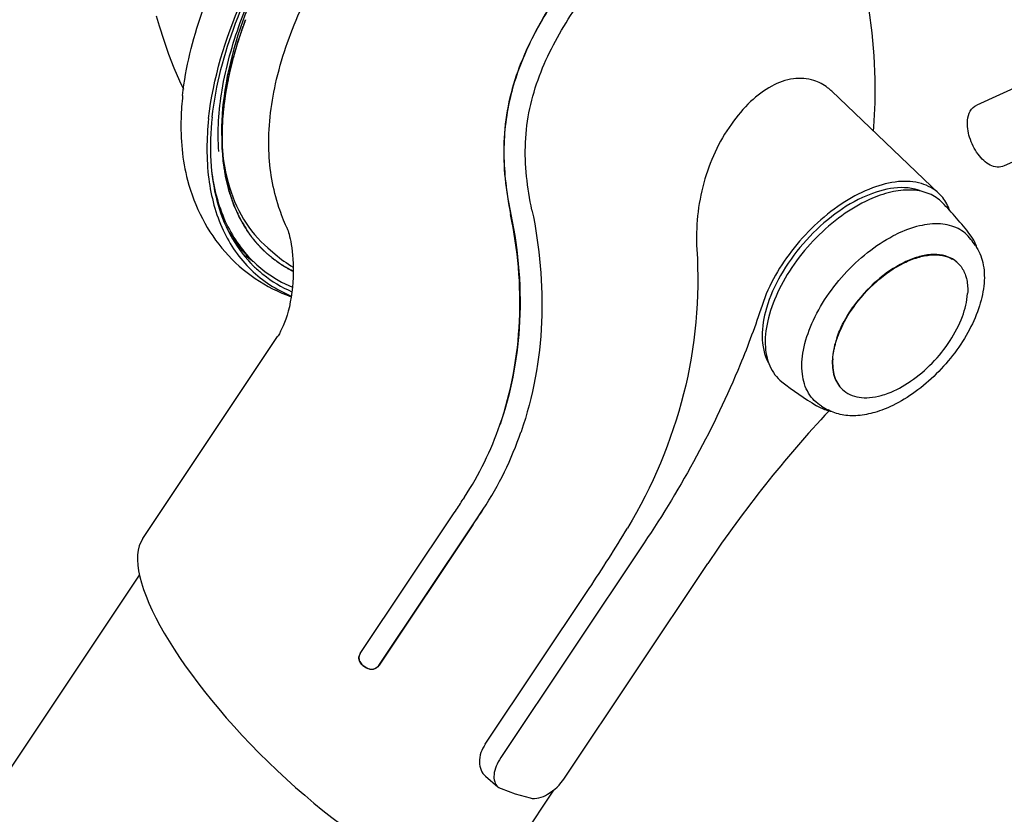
# Model space of a CAD drawing. Extents: x 0 to 420, y 0 to 297.
# Tile 11 of 21: x 346 to 358, y 246 to 256. Entities that reach past the tile are written whole.
import ezdxf

# ---------------------------------------------------------------- set-up
doc = ezdxf.new("R2010")
doc.units = 0
doc.header["$LTSCALE"] = 23.1
for name, color, linetype in [('100001_DXF_CONTINUOUS_LINE', 7, 'CONTINUOUS'), ('100002_DXF_CONTINUOUS_LINE', 7, 'CONTINUOUS'), ('100010_DXF_CONTINUOUS_LINE', 7, 'CONTINUOUS'), ('100281_DXF_CONTINUOUS_LINE', 7, 'CONTINUOUS'), ('100827_DXF_CONTINUOUS_LINE', 7, 'CONTINUOUS'), ('102117_DXF_CONTINUOUS_LINE', 7, 'CONTINUOUS'), ('105-5481_DXF_CONTINUOUS_LI', 7, 'CONTINUOUS')]:
    doc.layers.add(name, color=color, linetype=linetype)

msp = doc.modelspace()

# ---------------------------------------------------------------- linework, layer by layer
at = {"layer": '100001_DXF_CONTINUOUS_LINE', "color": 7, "linetype": 'CONTINUOUS'}
msp.add_lwpolyline([(347.279, 256.011), (347.314, 255.889), (347.37, 255.71), (347.431, 255.538), (347.496, 255.372), (347.566, 255.212), (347.614, 255.109)], dxfattribs=at)
at = {"layer": '100002_DXF_CONTINUOUS_LINE', "color": 7, "linetype": 'CONTINUOUS'}
for p, q in [((355.606, 255.081), (356.927, 253.821)), ((348.654, 253.15), (348.744, 253.074)), ((347.111, 249.566), (348.774, 252.057)), ((351.776, 250.882), (351.775, 250.879)), ((351.064, 250.052), (351.078, 250.074)), ((351.078, 250.074), (351.079, 250.076)), ((349.794, 248.149), (350.952, 249.884)), ((350.952, 249.884), (350.966, 249.905)), ((350.024, 248), (351.182, 249.735)), ((351.183, 249.737), (350.025, 248.003)), ((353.293, 249.512), (351.525, 246.865)), ((352.311, 246.611), (354.078, 249.259)), ((351.335, 247.032), (352.616, 248.951)), ((349.827, 248.003), (349.873, 247.973)), ((351.336, 246.635), (351.491, 246.505)), ((352.175, 246.463), (351.487, 245.432)), ((351.53, 246.482), (351.704, 246.418)), ((351.704, 246.418), (351.887, 246.367))]:
    msp.add_line(p, q, dxfattribs=at)
for points in [[(356.12, 254.59), (356.125, 254.641), (356.14, 254.937), (356.142, 255.23), (356.13, 255.517), (356.105, 255.801), (356.068, 256.082), (356.019, 256.357), (356.005, 256.428)], [(348.887, 253.402), (348.89, 253.397), (348.893, 253.388), (348.898, 253.376), (348.903, 253.361), (348.909, 253.341), (348.916, 253.319), (348.923, 253.292), (348.93, 253.262), (348.936, 253.228), (348.943, 253.191), (348.949, 253.15), (348.955, 253.107), (348.959, 253.06), (348.963, 253.011), (348.966, 252.959), (348.967, 252.904), (348.967, 252.846), (348.966, 252.786), (348.962, 252.725), (348.957, 252.664), (348.95, 252.602), (348.941, 252.542), (348.931, 252.483), (348.919, 252.425), (348.905, 252.371), (348.891, 252.32), (348.876, 252.273), (348.86, 252.23), (348.844, 252.19), (348.828, 252.154), (348.812, 252.122), (348.796, 252.092), (348.78, 252.066), (348.774, 252.057)]]:
    msp.add_lwpolyline(points, dxfattribs=at)
for centre, radius, start, end in [((356.511, 253.355), 0.533, 66.9859, 72.1658), ((349.836, 254.348), 1.679, 229.3972, 238.811), ((366.333, 241.066), 14.741, 136.8827, 146.2338), ((347.678, 252.293), 4.334, 326.9042, 340.9526), ((331.408, 262.933), 23.5, 326.3306, 326.7621), ((331.557, 262.838), 23.597, 326.2699, 326.8278), ((331.662, 262.771), 23.473, 326.2697, 326.8306), ((337.659, 258.946), 17.989, 326.246, 329.0496), ((349.882, 248.09), 0.106, 152.4306, 163.7412), ((349.881, 248.091), 0.105, 146.282, 152.4344), ((357.828, 260.273), 14.652, 236.896, 237.1105)]:
    msp.add_arc(centre, radius, start, end, dxfattribs=at)
msp.add_ellipse((349.299, 247.499), major_axis=(-2.153, 2.11), ratio=0.311668, start_param=0.058789, end_param=3.200381, dxfattribs=at)
for points, knots in [([(354.057, 260.157), (353.717, 260.267), (353.122, 260.271), (352.351, 260.066), (351.476, 259.685), (350.416, 258.948), (349.329, 257.801), (348.516, 256.5), (348.129, 255.361), (348.065, 254.514), (348.138, 253.968), (348.329, 253.5), (348.537, 253.251), (348.654, 253.15)], [0, 0, 0, 0, 0.101104, 0.160687, 0.226053, 0.37015, 0.52282, 0.670688, 0.801701, 0.858722, 0.909897, 0.956285, 1, 1, 1, 1]), ([(354.988, 257.903), (354.813, 257.959), (354.406, 257.989), (353.794, 257.789), (353.191, 257.388), (352.622, 256.821), (352.109, 256.133), (351.766, 255.474), (351.603, 254.898), (351.535, 254.304), (351.586, 253.854), (351.647, 253.562)], [0, 0, 0, 0, 0.088455, 0.188438, 0.303536, 0.432646, 0.571563, 0.7142, 0.78571, 0.857197, 1, 1, 1, 1]), ([(354.976, 257.896), (354.838, 257.94), (354.53, 257.979), (354.063, 257.884), (353.619, 257.673), (353.122, 257.32), (352.64, 256.836), (352.187, 256.234), (351.835, 255.621), (351.601, 254.957), (351.539, 254.256), (351.602, 253.792), (351.65, 253.563)], [0, 0, 0, 0, 0.069644, 0.145867, 0.225947, 0.304059, 0.437887, 0.552178, 0.665384, 0.776107, 0.887649, 1, 1, 1, 1]), ([(351.91, 253.617), (351.851, 253.89), (351.801, 254.313), (351.872, 254.871), (352.034, 255.408), (352.364, 256.02), (352.847, 256.659), (353.379, 257.185), (353.941, 257.558), (354.512, 257.744), (354.891, 257.718), (355.056, 257.666)], [0, 0, 0, 0, 0.143369, 0.215182, 0.287028, 0.429984, 0.568526, 0.697006, 0.811553, 0.91131, 1, 1, 1, 1]), ([(348.791, 253.65), (348.716, 253.876), (348.629, 254.39), (348.727, 255.219), (349.035, 256.103), (349.352, 256.681), (349.539, 256.969)], [0, 0, 0, 0, 0.20372, 0.438563, 0.706577, 1, 1, 1, 1]), ([(355.385, 255.215), (355.304, 255.241), (355.119, 255.253), (354.846, 255.151), (354.587, 254.953), (354.265, 254.572), (353.983, 253.956), (353.926, 253.406), (353.943, 253.132)], [0, 0, 0, 0, 0.088815, 0.187634, 0.30137, 0.429131, 0.710235, 1, 1, 1, 1]), ([(355.606, 255.081), (355.59, 255.097), (355.524, 255.153), (355.446, 255.196), (355.385, 255.215)], [0, 0, 0, 0, 0.258693, 1, 1, 1, 1]), ([(356.675, 253.862), (356.454, 253.934), (356.038, 253.83), (355.586, 253.54), (355.242, 253.212), (354.968, 252.828), (354.75, 252.349), (354.716, 251.929), (354.826, 251.733)], [0, 0, 0, 0, 0.215939, 0.355425, 0.505218, 0.654076, 0.790977, 1, 1, 1, 1]), ([(356.927, 253.821), (356.867, 253.878), (356.705, 253.966), (356.411, 253.981), (356.087, 253.896), (355.624, 253.655), (355.117, 253.185), (354.83, 252.698), (354.746, 252.44)], [0, 0, 0, 0, 0.085518, 0.182522, 0.297007, 0.428403, 0.719598, 1, 1, 1, 1]), ([(357.059, 253.614), (357.052, 253.634), (357.02, 253.71), (356.971, 253.779), (356.927, 253.821)], [0, 0, 0, 0, 0.259809, 1, 1, 1, 1]), ([(351.515, 250.968), (351.657, 251.379), (351.816, 252.252), (351.737, 253.133), (351.647, 253.562)], [0, 0, 0, 0, 0.497786, 1, 1, 1, 1]), ([(351.65, 253.563), (351.746, 253.103), (351.816, 252.221), (351.648, 251.352), (351.516, 250.971)], [0, 0, 0, 0, 0.537883, 1, 1, 1, 1]), ([(351.91, 253.617), (352.006, 253.164), (352.092, 252.236), (351.925, 251.315), (351.776, 250.882)], [0, 0, 0, 0, 0.502288, 1, 1, 1, 1]), ([(353.943, 253.132), (353.98, 252.536), (353.87, 251.325), (353.394, 250.207), (353.087, 249.694)], [0, 0, 0, 0, 0.499306, 1, 1, 1, 1]), ([(354.746, 252.44), (354.666, 252.193), (354.285, 251.17), (353.755, 250.204), (353.293, 249.512)], [0, 0, 0, 0, 0.237579, 1, 1, 1, 1]), ([(349.826, 247.999), (349.807, 248.012), (349.776, 248.05), (349.774, 248.098), (349.78, 248.12)], [0, 0, 0, 0, 0.502709, 1, 1, 1, 1]), ([(349.778, 248.11), (349.775, 248.09), (349.781, 248.047), (349.81, 248.014), (349.827, 248.003)], [0, 0, 0, 0, 0.496914, 1, 1, 1, 1]), ([(350.024, 248), (350.008, 247.977), (349.957, 247.942), (349.895, 247.954), (349.872, 247.969)], [0, 0, 0, 0, 0.49727, 1, 1, 1, 1]), ([(349.873, 247.973), (349.896, 247.957), (349.957, 247.945), (350.009, 247.98), (350.025, 248.003)], [0, 0, 0, 0, 0.503285, 1, 1, 1, 1]), ([(351.335, 247.032), (351.291, 246.967), (351.236, 246.827), (351.289, 246.675), (351.336, 246.635)], [0, 0, 0, 0, 0.558623, 1, 1, 1, 1]), ([(351.525, 246.865), (351.503, 246.831), (351.466, 246.764), (351.438, 246.661), (351.442, 246.57), (351.472, 246.521), (351.491, 246.505)], [0, 0, 0, 0, 0.310908, 0.583498, 0.809053, 1, 1, 1, 1]), ([(351.887, 246.367), (351.958, 246.348), (352.138, 246.41), (352.257, 246.532), (352.311, 246.611)], [0, 0, 0, 0, 0.432951, 1, 1, 1, 1])]:
    msp.add_open_spline(points, degree=3, knots=knots, dxfattribs=at)
for points in [[(348.887, 253.402), (348.85, 253.483), (348.818, 253.566), (348.791, 253.65)], [(351.079, 250.076), (351.26, 250.353), (351.407, 250.655), (351.515, 250.968)], [(351.491, 246.505), (351.503, 246.495), (351.516, 246.488), (351.53, 246.482)]]:
    msp.add_open_spline(points, degree=3, dxfattribs=at)
at = {"layer": '100010_DXF_CONTINUOUS_LINE', "color": 7, "linetype": 'CONTINUOUS'}
for centre, radius, start, end in [((349.298, 254.284), 1.537, 231.2853, 236.2706), ((349.552, 254.023), 1.534, 223.6639, 224.5162), ((349.55, 254.02), 1.531, 224.5161, 226.2507)]:
    msp.add_arc(centre, radius, start, end, dxfattribs=at)
for points, knots in [([(347.604, 255.031), (347.642, 255.376), (347.821, 256.098), (348.309, 257.146), (349.001, 258.166), (349.851, 259.09), (350.803, 259.857), (351.796, 260.415), (352.764, 260.729), (353.405, 260.76), (353.693, 260.717)], [0, 0, 0, 0, 0.115824, 0.245475, 0.384092, 0.525418, 0.662813, 0.790199, 0.903103, 1, 1, 1, 1]), ([(347.968, 254.763), (348.011, 255.158), (348.234, 255.985), (348.842, 257.168), (349.696, 258.288), (350.723, 259.248), (351.835, 259.965), (352.795, 260.327), (353.519, 260.422), (354, 260.398), (354.432, 260.282), (354.683, 260.14), (354.793, 260.056)], [0, 0, 0, 0, 0.122003, 0.259817, 0.406254, 0.552418, 0.689461, 0.810361, 0.863771, 0.912559, 0.957508, 1, 1, 1, 1]), ([(347.924, 254.744), (347.979, 255.241), (348.3, 256.284), (349.163, 257.721), (350.344, 258.999), (351.299, 259.675), (351.798, 259.935)], [0, 0, 0, 0, 0.224439, 0.480757, 0.74745, 1, 1, 1, 1]), ([(347.604, 255.031), (347.594, 254.938), (347.568, 254.588), (347.599, 254.233), (347.664, 253.985)], [0, 0, 0, 0, 0.268261, 1, 1, 1, 1]), ([(347.924, 254.744), (347.897, 254.498), (347.891, 254.026), (348.061, 253.372), (348.418, 252.853), (348.761, 252.632), (348.943, 252.556)], [0, 0, 0, 0, 0.287214, 0.540313, 0.771281, 1, 1, 1, 1]), ([(347.968, 254.763), (347.948, 254.583), (347.935, 254.236), (348.006, 253.742), (348.17, 253.309), (348.344, 253.067), (348.442, 252.963)], [0, 0, 0, 0, 0.282819, 0.540438, 0.776984, 1, 1, 1, 1]), ([(347.664, 253.985), (347.708, 253.821), (347.827, 253.505), (348.111, 253.087), (348.487, 252.755), (348.786, 252.604), (348.942, 252.547)], [0, 0, 0, 0, 0.25441, 0.503406, 0.750764, 1, 1, 1, 1]), ([(348.491, 252.914), (348.524, 252.883), (348.663, 252.761), (348.824, 252.666), (348.951, 252.61)], [0, 0, 0, 0, 0.247889, 1, 1, 1, 1])]:
    msp.add_open_spline(points, degree=3, knots=knots, dxfattribs=at)
at = {"layer": '100281_DXF_CONTINUOUS_LINE', "color": 7, "linetype": 'CONTINUOUS'}
msp.add_line((326.251, 217.927), (347.073, 249.114), dxfattribs=at)
at = {"layer": '100827_DXF_CONTINUOUS_LINE', "color": 4, "linetype": 'CONTINUOUS'}
for p, q in [((348.393, 253.372), (348.389, 253.378)), ((348.456, 253.283), (348.451, 253.29)), ((348.462, 253.275), (348.456, 253.283))]:
    msp.add_line(p, q, dxfattribs=at)
at = {"layer": '100827_DXF_CONTINUOUS_LINE', "color": 7, "linetype": 'CONTINUOUS'}
for centre, radius, start, end in [((349.53, 254.072), 1.517, 225.5935, 226.4379), ((349.529, 254.071), 1.516, 226.438, 228.156)]:
    msp.add_arc(centre, radius, start, end, dxfattribs=at)
for points, knots in [([(348.049, 254.339), (348.031, 254.59), (348.069, 255.136), (348.394, 256.293), (349.222, 257.733), (350.603, 259.163), (351.75, 259.861), (352.339, 260.076)], [0, 0, 0, 0, 0.100294, 0.215043, 0.476109, 0.750748, 1, 1, 1, 1]), ([(347.96, 254.108), (347.986, 253.892), (348.087, 253.481), (348.327, 253.127), (348.468, 252.988)], [0, 0, 0, 0, 0.523568, 1, 1, 1, 1]), ([(348.518, 252.942), (348.55, 252.913), (348.684, 252.803), (348.837, 252.717), (348.957, 252.666)], [0, 0, 0, 0, 0.247456, 1, 1, 1, 1])]:
    msp.add_open_spline(points, degree=3, knots=knots, dxfattribs=at)
at = {"layer": '100827_DXF_CONTINUOUS_LINE', "color": 4, "linetype": 'CONTINUOUS'}
for points, knots in [([(348.09, 254.408), (348.09, 254.423), (348.091, 254.453), (348.091, 254.49), (348.091, 254.52), (348.091, 254.542), (348.091, 254.565), (348.091, 254.587), (348.091, 254.606), (348.091, 254.621), (348.091, 254.63), (348.091, 254.638), (348.091, 254.642), (348.091, 254.646), (348.091, 254.647), (348.091, 254.649), (348.091, 254.652), (348.092, 254.656), (348.092, 254.661), (348.093, 254.668), (348.093, 254.678), (348.094, 254.69), (348.096, 254.705), (348.098, 254.732), (348.101, 254.771), (348.104, 254.81), (348.106, 254.837), (348.107, 254.853), (348.108, 254.864), (348.109, 254.874), (348.11, 254.882), (348.11, 254.887), (348.11, 254.891), (348.11, 254.893), (348.111, 254.895), (348.111, 254.897), (348.111, 254.901), (348.112, 254.906), (348.113, 254.914), (348.115, 254.924), (348.117, 254.94), (348.12, 254.96), (348.124, 254.984), (348.128, 255.008), (348.131, 255.032), (348.135, 255.056), (348.139, 255.08), (348.142, 255.1), (348.144, 255.116), (348.145, 255.126), (348.147, 255.135), (348.148, 255.141), (348.148, 255.146), (348.149, 255.149), (348.149, 255.151), (348.149, 255.153), (348.15, 255.154), (348.15, 255.156), (348.151, 255.16), (348.152, 255.165), (348.153, 255.171), (348.155, 255.179), (348.158, 255.19), (348.161, 255.206), (348.166, 255.227), (348.171, 255.252), (348.176, 255.276), (348.182, 255.301), (348.187, 255.326), (348.193, 255.351), (348.197, 255.371), (348.201, 255.388), (348.203, 255.398), (348.205, 255.406), (348.206, 255.411), (348.207, 255.415), (348.207, 255.417), (348.208, 255.419), (348.209, 255.422), (348.21, 255.426), (348.211, 255.431), (348.214, 255.44), (348.217, 255.45), (348.22, 255.463), (348.225, 255.48), (348.233, 255.509), (348.245, 255.551), (348.257, 255.594), (348.266, 255.623), (348.27, 255.64), (348.274, 255.653), (348.277, 255.663), (348.279, 255.672), (348.281, 255.677), (348.282, 255.681), (348.283, 255.684), (348.283, 255.686), (348.284, 255.688), (348.285, 255.692), (348.287, 255.697), (348.29, 255.706), (348.294, 255.717), (348.3, 255.734), (348.307, 255.756), (348.316, 255.782), (348.325, 255.808), (348.334, 255.834), (348.346, 255.869), (348.361, 255.912), (348.373, 255.947), (348.379, 255.964)], [0, 0, 0, 0, 0.03125, 0.0625, 0.078125, 0.09375, 0.109375, 0.125, 0.140625, 0.148438, 0.15625, 0.160156, 0.164062, 0.166016, 0.166992, 0.167969, 0.169922, 0.171875, 0.175781, 0.179688, 0.1875, 0.195312, 0.203125, 0.21875, 0.25, 0.28125, 0.296875, 0.304688, 0.3125, 0.320312, 0.324219, 0.328125, 0.330078, 0.332031, 0.333008, 0.333984, 0.335938, 0.339844, 0.34375, 0.351562, 0.359375, 0.375, 0.390625, 0.40625, 0.421875, 0.4375, 0.453125, 0.46875, 0.476562, 0.484375, 0.488281, 0.492188, 0.496094, 0.498047, 0.499023, 0.5, 0.500977, 0.501953, 0.503906, 0.507812, 0.511719, 0.515625, 0.523438, 0.53125, 0.546875, 0.5625, 0.578125, 0.59375, 0.609375, 0.625, 0.640625, 0.648438, 0.65625, 0.660156, 0.664062, 0.666016, 0.666992, 0.667969, 0.669922, 0.671875, 0.675781, 0.679688, 0.6875, 0.695312, 0.703125, 0.71875, 0.75, 0.78125, 0.796875, 0.804688, 0.8125, 0.820312, 0.824219, 0.828125, 0.830078, 0.832031, 0.833008, 0.833984, 0.835938, 0.839844, 0.84375, 0.851562, 0.859375, 0.875, 0.890625, 0.90625, 0.921875, 0.9375, 0.96875, 1, 1, 1, 1]), ([(348.389, 253.378), (348.384, 253.387), (348.373, 253.405), (348.357, 253.432), (348.344, 253.455), (348.334, 253.473), (348.326, 253.486), (348.32, 253.498), (348.314, 253.507), (348.311, 253.512), (348.308, 253.517), (348.307, 253.52), (348.306, 253.522), (348.305, 253.523), (348.304, 253.524), (348.304, 253.525), (348.303, 253.528), (348.301, 253.531), (348.299, 253.536), (348.296, 253.542), (348.293, 253.549), (348.289, 253.559), (348.281, 253.576), (348.27, 253.6), (348.259, 253.625), (348.251, 253.642), (348.247, 253.652), (348.243, 253.659), (348.241, 253.665), (348.239, 253.67), (348.237, 253.673), (348.236, 253.675), (348.235, 253.677), (348.235, 253.678), (348.234, 253.679), (348.234, 253.682), (348.232, 253.685), (348.231, 253.69), (348.228, 253.697), (348.225, 253.707), (348.22, 253.72), (348.215, 253.736), (348.21, 253.752), (348.204, 253.767), (348.199, 253.783), (348.194, 253.798), (348.189, 253.812), (348.186, 253.822), (348.184, 253.829), (348.182, 253.834), (348.18, 253.838), (348.179, 253.841), (348.179, 253.843), (348.178, 253.845), (348.178, 253.845), (348.178, 253.847), (348.177, 253.848), (348.177, 253.85), (348.176, 253.854), (348.175, 253.858), (348.173, 253.863), (348.172, 253.87), (348.169, 253.882), (348.166, 253.895), (348.162, 253.912), (348.158, 253.929), (348.154, 253.945), (348.15, 253.962), (348.146, 253.979), (348.142, 253.992), (348.139, 254.003), (348.138, 254.01), (348.136, 254.016), (348.136, 254.019), (348.135, 254.022), (348.135, 254.023), (348.134, 254.025), (348.134, 254.027), (348.134, 254.029), (348.133, 254.033), (348.132, 254.039), (348.131, 254.046), (348.13, 254.055), (348.128, 254.067), (348.125, 254.087), (348.12, 254.116), (348.116, 254.146), (348.112, 254.166), (348.111, 254.178), (348.109, 254.186), (348.108, 254.194), (348.107, 254.2), (348.107, 254.203), (348.106, 254.206), (348.106, 254.208), (348.106, 254.209), (348.105, 254.211), (348.105, 254.214), (348.105, 254.218), (348.105, 254.224), (348.104, 254.232), (348.103, 254.244), (348.102, 254.259), (348.1, 254.278), (348.098, 254.303), (348.096, 254.334), (348.093, 254.371), (348.091, 254.396), (348.09, 254.408)], [0, 0, 0, 0, 0.03125, 0.0625, 0.09375, 0.109375, 0.125, 0.140625, 0.148438, 0.15625, 0.160156, 0.164062, 0.166016, 0.166992, 0.167969, 0.169922, 0.171875, 0.175781, 0.179688, 0.1875, 0.195312, 0.203125, 0.21875, 0.25, 0.28125, 0.296875, 0.304688, 0.3125, 0.320312, 0.324219, 0.328125, 0.330078, 0.332031, 0.333008, 0.333984, 0.335938, 0.339844, 0.34375, 0.351562, 0.359375, 0.375, 0.390625, 0.40625, 0.421875, 0.4375, 0.453125, 0.46875, 0.476562, 0.484375, 0.488281, 0.492188, 0.496094, 0.498047, 0.499023, 0.5, 0.500977, 0.501953, 0.503906, 0.507812, 0.511719, 0.515625, 0.523438, 0.53125, 0.546875, 0.5625, 0.578125, 0.59375, 0.609375, 0.625, 0.640625, 0.648438, 0.65625, 0.660156, 0.664062, 0.666016, 0.666992, 0.667969, 0.669922, 0.671875, 0.675781, 0.679688, 0.6875, 0.695312, 0.703125, 0.71875, 0.75, 0.78125, 0.796875, 0.804688, 0.8125, 0.820312, 0.824219, 0.828125, 0.830078, 0.832031, 0.833008, 0.833984, 0.835938, 0.839844, 0.84375, 0.851562, 0.859375, 0.875, 0.890625, 0.90625, 0.9375, 0.96875, 1, 1, 1, 1]), ([(348.451, 253.29), (348.45, 253.29), (348.449, 253.292), (348.448, 253.293), (348.447, 253.294), (348.447, 253.295), (348.446, 253.296), (348.446, 253.296), (348.446, 253.296), (348.446, 253.297), (348.446, 253.297), (348.446, 253.297), (348.445, 253.297), (348.445, 253.297), (348.445, 253.298), (348.444, 253.299), (348.443, 253.3), (348.442, 253.302), (348.44, 253.304), (348.438, 253.307), (348.435, 253.311), (348.432, 253.315), (348.428, 253.321), (348.424, 253.326), (348.42, 253.332), (348.416, 253.337), (348.412, 253.343), (348.408, 253.349), (348.404, 253.354), (348.399, 253.362), (348.396, 253.368), (348.393, 253.372)], [0, 0, 0, 0, 0.0625, 0.09375, 0.109375, 0.125, 0.140625, 0.148438, 0.15625, 0.160156, 0.164062, 0.166016, 0.167969, 0.171875, 0.179688, 0.1875, 0.203125, 0.21875, 0.25, 0.28125, 0.3125, 0.375, 0.4375, 0.5, 0.5625, 0.625, 0.6875, 0.75, 0.8125, 0.875, 1, 1, 1, 1]), ([(348.612, 253.109), (348.609, 253.112), (348.603, 253.118), (348.595, 253.126), (348.589, 253.132), (348.586, 253.135), (348.581, 253.14), (348.574, 253.147), (348.567, 253.154), (348.562, 253.159), (348.559, 253.162), (348.554, 253.168), (348.548, 253.175), (348.542, 253.18), (348.539, 253.184), (348.537, 253.186), (348.535, 253.189), (348.532, 253.192), (348.526, 253.198), (348.52, 253.205), (348.515, 253.21), (348.512, 253.214), (348.509, 253.217), (348.506, 253.222), (348.501, 253.227), (348.498, 253.231), (348.495, 253.235), (348.493, 253.237), (348.491, 253.238), (348.491, 253.239), (348.49, 253.24), (348.49, 253.241), (348.489, 253.241), (348.489, 253.242), (348.487, 253.243), (348.485, 253.246), (348.483, 253.249), (348.48, 253.252), (348.477, 253.257), (348.471, 253.264), (348.466, 253.27), (348.462, 253.275)], [0, 0, 0, 0, 0.0625, 0.125, 0.15625, 0.171875, 0.1875, 0.25, 0.3125, 0.328125, 0.34375, 0.375, 0.4375, 0.46875, 0.484375, 0.5, 0.515625, 0.53125, 0.5625, 0.625, 0.65625, 0.671875, 0.6875, 0.71875, 0.75, 0.78125, 0.796875, 0.8125, 0.820312, 0.828125, 0.832031, 0.833984, 0.835938, 0.839844, 0.84375, 0.859375, 0.875, 0.890625, 0.90625, 0.9375, 1, 1, 1, 1]), ([(348.967, 252.861), (348.959, 252.865), (348.946, 252.872), (348.93, 252.88), (348.92, 252.886), (348.912, 252.89), (348.907, 252.893), (348.904, 252.895), (348.902, 252.896), (348.9, 252.897), (348.897, 252.898), (348.891, 252.902), (348.883, 252.907), (348.871, 252.914), (348.859, 252.921), (348.85, 252.926), (348.845, 252.93), (348.842, 252.931), (348.84, 252.932), (348.838, 252.934), (348.835, 252.936), (348.83, 252.939), (348.823, 252.944), (348.813, 252.95), (348.804, 252.956), (348.796, 252.961), (348.791, 252.965), (348.786, 252.968), (348.783, 252.97), (348.781, 252.972), (348.779, 252.973), (348.778, 252.974), (348.776, 252.975), (348.773, 252.977), (348.769, 252.981), (348.763, 252.985), (348.756, 252.99), (348.747, 252.997), (348.738, 253.003), (348.731, 253.009), (348.726, 253.012), (348.723, 253.014), (348.721, 253.016), (348.719, 253.017), (348.717, 253.019), (348.712, 253.023), (348.704, 253.03), (348.694, 253.038), (348.683, 253.047), (348.675, 253.053), (348.67, 253.057), (348.668, 253.059), (348.666, 253.06), (348.665, 253.062), (348.662, 253.065), (348.658, 253.068), (348.651, 253.074), (348.642, 253.082), (348.629, 253.094), (348.619, 253.103), (348.612, 253.109)], [0, 0, 0, 0, 0.0625, 0.09375, 0.125, 0.140625, 0.15625, 0.164062, 0.167969, 0.171875, 0.179688, 0.1875, 0.21875, 0.25, 0.28125, 0.3125, 0.320312, 0.328125, 0.332031, 0.335938, 0.34375, 0.359375, 0.375, 0.40625, 0.4375, 0.453125, 0.46875, 0.484375, 0.492188, 0.496094, 0.5, 0.503906, 0.507812, 0.515625, 0.53125, 0.546875, 0.5625, 0.59375, 0.625, 0.640625, 0.65625, 0.664062, 0.667969, 0.671875, 0.679688, 0.6875, 0.71875, 0.75, 0.78125, 0.8125, 0.820312, 0.828125, 0.832031, 0.835938, 0.84375, 0.859375, 0.875, 0.90625, 0.9375, 1, 1, 1, 1])]:
    msp.add_open_spline(points, degree=3, knots=knots, dxfattribs=at)
at = {"layer": '100827_DXF_CONTINUOUS_LINE', "color": 40, "linetype": 'CONTINUOUS'}
for points, knots in [([(348.379, 255.964), (348.378, 255.959), (348.374, 255.949), (348.369, 255.935), (348.364, 255.922), (348.361, 255.912), (348.358, 255.905), (348.356, 255.899), (348.354, 255.894), (348.353, 255.891), (348.352, 255.889), (348.351, 255.887), (348.351, 255.886), (348.351, 255.885), (348.35, 255.885), (348.35, 255.884), (348.349, 255.882), (348.348, 255.878), (348.347, 255.874), (348.345, 255.87), (348.343, 255.864), (348.34, 255.854), (348.335, 255.84), (348.33, 255.826), (348.326, 255.816), (348.324, 255.81), (348.323, 255.806), (348.321, 255.801), (348.32, 255.798), (348.319, 255.796), (348.319, 255.795), (348.319, 255.794), (348.319, 255.794), (348.318, 255.793), (348.318, 255.791), (348.317, 255.789), (348.316, 255.786), (348.314, 255.781), (348.312, 255.775), (348.31, 255.767), (348.307, 255.758), (348.303, 255.748), (348.3, 255.738), (348.298, 255.732), (348.297, 255.727), (348.296, 255.724), (348.295, 255.722), (348.294, 255.72), (348.294, 255.718), (348.293, 255.717), (348.293, 255.716), (348.293, 255.715), (348.292, 255.714), (348.292, 255.712), (348.291, 255.71), (348.29, 255.707), (348.289, 255.703), (348.287, 255.698), (348.285, 255.691), (348.282, 255.679), (348.278, 255.668), (348.274, 255.657), (348.272, 255.648), (348.27, 255.641), (348.268, 255.635), (348.267, 255.632), (348.266, 255.629), (348.265, 255.627), (348.265, 255.626), (348.265, 255.625), (348.265, 255.625), (348.264, 255.624), (348.264, 255.622), (348.263, 255.619), (348.262, 255.616), (348.261, 255.612), (348.26, 255.607), (348.257, 255.599), (348.254, 255.587), (348.25, 255.575), (348.248, 255.566), (348.246, 255.562), (348.245, 255.558), (348.244, 255.554), (348.243, 255.552), (348.243, 255.55), (348.243, 255.549), (348.242, 255.548), (348.242, 255.548), (348.242, 255.546), (348.241, 255.545), (348.241, 255.542), (348.24, 255.538), (348.238, 255.532), (348.236, 255.525), (348.234, 255.516), (348.231, 255.505), (348.227, 255.49), (348.222, 255.473), (348.219, 255.462), (348.217, 255.456)], [0, 0, 0, 0, 0.03125, 0.0625, 0.09375, 0.109375, 0.125, 0.140625, 0.148437, 0.15625, 0.160156, 0.164062, 0.166016, 0.166992, 0.167969, 0.169922, 0.171875, 0.179687, 0.1875, 0.195312, 0.203125, 0.21875, 0.25, 0.28125, 0.296875, 0.304687, 0.3125, 0.320312, 0.328125, 0.330078, 0.332031, 0.333008, 0.333984, 0.335937, 0.339844, 0.34375, 0.351562, 0.359375, 0.375, 0.390625, 0.40625, 0.4375, 0.453125, 0.46875, 0.476562, 0.484375, 0.488281, 0.492187, 0.496094, 0.498047, 0.5, 0.501953, 0.503906, 0.507812, 0.511719, 0.515625, 0.523437, 0.53125, 0.546875, 0.5625, 0.59375, 0.609375, 0.625, 0.640625, 0.648437, 0.65625, 0.660156, 0.664062, 0.666016, 0.666992, 0.667969, 0.669922, 0.671875, 0.679687, 0.6875, 0.695312, 0.703125, 0.71875, 0.75, 0.78125, 0.796875, 0.804687, 0.8125, 0.820312, 0.828125, 0.830078, 0.832031, 0.833008, 0.833984, 0.835937, 0.839844, 0.84375, 0.851562, 0.859375, 0.875, 0.890625, 0.90625, 0.9375, 0.96875, 1, 1, 1, 1]), ([(348.217, 255.456), (348.212, 255.434), (348.204, 255.4), (348.195, 255.362), (348.189, 255.339), (348.185, 255.323), (348.182, 255.309), (348.179, 255.298), (348.178, 255.291), (348.176, 255.285), (348.176, 255.282), (348.175, 255.279), (348.174, 255.277), (348.174, 255.275), (348.173, 255.27), (348.172, 255.264), (348.17, 255.255), (348.169, 255.246), (348.166, 255.235), (348.162, 255.214), (348.158, 255.191), (348.153, 255.168), (348.15, 255.15), (348.147, 255.135), (348.145, 255.124), (348.143, 255.115), (348.142, 255.108), (348.141, 255.102), (348.14, 255.098), (348.139, 255.095), (348.139, 255.093), (348.139, 255.092), (348.138, 255.091), (348.138, 255.088), (348.138, 255.085), (348.137, 255.08), (348.136, 255.073), (348.134, 255.062), (348.132, 255.049), (348.13, 255.033), (348.128, 255.017), (348.125, 255.001), (348.123, 254.985), (348.121, 254.969), (348.119, 254.955), (348.117, 254.945), (348.116, 254.937), (348.115, 254.93), (348.114, 254.925), (348.114, 254.923), (348.114, 254.921), (348.113, 254.918), (348.113, 254.916), (348.113, 254.911), (348.112, 254.904), (348.111, 254.895), (348.11, 254.884), (348.109, 254.87), (348.107, 254.853), (348.105, 254.837), (348.104, 254.82), (348.102, 254.803), (348.101, 254.786), (348.099, 254.772), (348.098, 254.761), (348.097, 254.754), (348.097, 254.748), (348.097, 254.745), (348.096, 254.742), (348.096, 254.741), (348.096, 254.74), (348.096, 254.738), (348.096, 254.736), (348.096, 254.733), (348.096, 254.727), (348.095, 254.721), (348.095, 254.713), (348.094, 254.703), (348.094, 254.685), (348.093, 254.66), (348.091, 254.635), (348.091, 254.617), (348.09, 254.607), (348.09, 254.599), (348.089, 254.591), (348.089, 254.586), (348.089, 254.582), (348.089, 254.58), (348.089, 254.578), (348.089, 254.575), (348.089, 254.572), (348.089, 254.567), (348.089, 254.56), (348.089, 254.549), (348.089, 254.536), (348.089, 254.52), (348.09, 254.499), (348.09, 254.461), (348.09, 254.429), (348.09, 254.408)], [0, 0, 0, 0, 0.0625, 0.09375, 0.109375, 0.125, 0.140625, 0.148438, 0.15625, 0.160156, 0.164062, 0.166016, 0.167969, 0.169922, 0.171875, 0.179688, 0.1875, 0.195312, 0.203125, 0.21875, 0.25, 0.265625, 0.28125, 0.296875, 0.304688, 0.3125, 0.320312, 0.324219, 0.328125, 0.330078, 0.332031, 0.333008, 0.333984, 0.335938, 0.339844, 0.34375, 0.351562, 0.359375, 0.375, 0.390625, 0.40625, 0.421875, 0.4375, 0.453125, 0.46875, 0.476562, 0.484375, 0.492188, 0.496094, 0.498047, 0.5, 0.501953, 0.503906, 0.507812, 0.515625, 0.523438, 0.53125, 0.546875, 0.5625, 0.578125, 0.59375, 0.609375, 0.625, 0.640625, 0.648438, 0.65625, 0.660156, 0.664062, 0.666016, 0.666992, 0.667969, 0.669922, 0.671875, 0.675781, 0.679688, 0.6875, 0.695312, 0.703125, 0.71875, 0.75, 0.78125, 0.796875, 0.804688, 0.8125, 0.820312, 0.828125, 0.830078, 0.832031, 0.833984, 0.835938, 0.839844, 0.84375, 0.851562, 0.859375, 0.875, 0.890625, 0.90625, 0.9375, 1, 1, 1, 1]), ([(348.09, 254.408), (348.091, 254.396), (348.093, 254.371), (348.096, 254.335), (348.098, 254.304), (348.1, 254.279), (348.102, 254.261), (348.103, 254.246), (348.104, 254.234), (348.104, 254.226), (348.105, 254.22), (348.105, 254.216), (348.105, 254.213), (348.105, 254.212), (348.106, 254.21), (348.106, 254.208), (348.106, 254.206), (348.107, 254.202), (348.108, 254.196), (348.109, 254.189), (348.11, 254.18), (348.112, 254.168), (348.115, 254.148), (348.12, 254.119), (348.124, 254.089), (348.128, 254.069), (348.129, 254.057), (348.131, 254.048), (348.132, 254.041), (348.133, 254.035), (348.133, 254.032), (348.134, 254.029), (348.134, 254.027), (348.134, 254.025), (348.135, 254.024), (348.135, 254.022), (348.136, 254.018), (348.137, 254.013), (348.139, 254.006), (348.142, 253.994), (348.145, 253.981), (348.149, 253.964), (348.153, 253.947), (348.157, 253.931), (348.161, 253.914), (348.165, 253.897), (348.169, 253.884), (348.171, 253.872), (348.173, 253.866), (348.174, 253.86), (348.175, 253.856), (348.176, 253.852), (348.177, 253.85), (348.177, 253.849), (348.177, 253.847), (348.178, 253.847), (348.178, 253.845), (348.179, 253.843), (348.18, 253.84), (348.181, 253.836), (348.183, 253.831), (348.185, 253.824), (348.189, 253.814), (348.193, 253.8), (348.199, 253.785), (348.204, 253.769), (348.209, 253.753), (348.214, 253.738), (348.22, 253.722), (348.224, 253.709), (348.228, 253.699), (348.23, 253.692), (348.232, 253.687), (348.233, 253.684), (348.234, 253.681), (348.234, 253.68), (348.235, 253.679), (348.235, 253.677), (348.236, 253.675), (348.238, 253.672), (348.24, 253.667), (348.243, 253.661), (348.246, 253.653), (348.25, 253.644), (348.258, 253.627), (348.269, 253.602), (348.28, 253.578), (348.288, 253.561), (348.292, 253.551), (348.295, 253.544), (348.298, 253.538), (348.3, 253.533), (348.302, 253.53), (348.303, 253.527), (348.304, 253.526), (348.304, 253.524), (348.305, 253.523), (348.306, 253.521), (348.308, 253.518), (348.31, 253.514), (348.313, 253.508), (348.319, 253.499), (348.325, 253.488), (348.333, 253.474), (348.344, 253.456), (348.357, 253.433), (348.373, 253.405), (348.384, 253.387), (348.389, 253.378)], [0, 0, 0, 0, 0.03125, 0.0625, 0.09375, 0.109375, 0.125, 0.140625, 0.148438, 0.15625, 0.160156, 0.164062, 0.166016, 0.166992, 0.167969, 0.169922, 0.171875, 0.175781, 0.179688, 0.1875, 0.195312, 0.203125, 0.21875, 0.25, 0.28125, 0.296875, 0.304688, 0.3125, 0.320312, 0.324219, 0.328125, 0.330078, 0.332031, 0.333008, 0.333984, 0.335938, 0.339844, 0.34375, 0.351562, 0.359375, 0.375, 0.390625, 0.40625, 0.421875, 0.4375, 0.453125, 0.46875, 0.476562, 0.484375, 0.488281, 0.492188, 0.496094, 0.498047, 0.499023, 0.5, 0.500977, 0.501953, 0.503906, 0.507812, 0.511719, 0.515625, 0.523438, 0.53125, 0.546875, 0.5625, 0.578125, 0.59375, 0.609375, 0.625, 0.640625, 0.648438, 0.65625, 0.660156, 0.664062, 0.666016, 0.666992, 0.667969, 0.669922, 0.671875, 0.675781, 0.679688, 0.6875, 0.695312, 0.703125, 0.71875, 0.75, 0.78125, 0.796875, 0.804688, 0.8125, 0.820312, 0.824219, 0.828125, 0.830078, 0.832031, 0.833008, 0.833984, 0.835938, 0.839844, 0.84375, 0.851562, 0.859375, 0.875, 0.890625, 0.90625, 0.9375, 0.96875, 1, 1, 1, 1]), ([(348.393, 253.372), (348.394, 253.371), (348.395, 253.369), (348.396, 253.367), (348.396, 253.367), (348.397, 253.366), (348.397, 253.365), (348.398, 253.365), (348.398, 253.364), (348.398, 253.364), (348.398, 253.364), (348.398, 253.364), (348.398, 253.364), (348.398, 253.363), (348.399, 253.363), (348.4, 253.362), (348.4, 253.361), (348.402, 253.359), (348.403, 253.356), (348.405, 253.353), (348.407, 253.351), (348.409, 253.348), (348.412, 253.344), (348.415, 253.339), (348.419, 253.334), (348.423, 253.328), (348.427, 253.323), (348.431, 253.317), (348.435, 253.311), (348.439, 253.306), (348.444, 253.299), (348.448, 253.293), (348.451, 253.29)], [0, 0, 0, 0, 0.0625, 0.09375, 0.109375, 0.125, 0.140625, 0.148438, 0.15625, 0.160156, 0.164062, 0.166016, 0.167969, 0.171875, 0.179688, 0.1875, 0.203125, 0.21875, 0.25, 0.28125, 0.3125, 0.34375, 0.375, 0.4375, 0.5, 0.5625, 0.625, 0.6875, 0.75, 0.8125, 0.875, 1, 1, 1, 1]), ([(348.462, 253.275), (348.465, 253.271), (348.471, 253.264), (348.478, 253.255), (348.483, 253.249), (348.486, 253.245), (348.49, 253.24), (348.497, 253.232), (348.503, 253.225), (348.507, 253.219), (348.51, 253.216), (348.516, 253.21), (348.522, 253.203), (348.527, 253.197), (348.53, 253.194), (348.532, 253.191), (348.534, 253.189), (348.537, 253.186), (348.543, 253.18), (348.549, 253.173), (348.554, 253.168), (348.557, 253.164), (348.56, 253.161), (348.564, 253.157), (348.569, 253.152), (348.573, 253.148), (348.576, 253.145), (348.578, 253.143), (348.579, 253.141), (348.58, 253.14), (348.581, 253.14), (348.582, 253.139), (348.582, 253.139), (348.583, 253.138), (348.584, 253.137), (348.586, 253.135), (348.589, 253.132), (348.592, 253.129), (348.596, 253.125), (348.603, 253.118), (348.608, 253.113), (348.612, 253.109)], [0, 0, 0, 0, 0.0625, 0.125, 0.15625, 0.171875, 0.1875, 0.25, 0.3125, 0.328125, 0.34375, 0.375, 0.4375, 0.46875, 0.484375, 0.5, 0.515625, 0.53125, 0.5625, 0.625, 0.65625, 0.671875, 0.6875, 0.71875, 0.75, 0.78125, 0.796875, 0.8125, 0.820312, 0.828125, 0.832031, 0.833984, 0.835938, 0.839844, 0.84375, 0.859375, 0.875, 0.890625, 0.90625, 0.9375, 1, 1, 1, 1]), ([(348.612, 253.109), (348.619, 253.103), (348.629, 253.094), (348.642, 253.082), (348.651, 253.075), (348.657, 253.069), (348.661, 253.065), (348.664, 253.062), (348.666, 253.061), (348.668, 253.059), (348.67, 253.057), (348.675, 253.053), (348.683, 253.047), (348.693, 253.038), (348.704, 253.03), (348.712, 253.023), (348.717, 253.019), (348.719, 253.017), (348.721, 253.016), (348.723, 253.015), (348.726, 253.012), (348.73, 253.009), (348.738, 253.004), (348.747, 252.997), (348.756, 252.99), (348.763, 252.985), (348.768, 252.981), (348.773, 252.978), (348.776, 252.975), (348.778, 252.974), (348.779, 252.973), (348.781, 252.972), (348.782, 252.971), (348.786, 252.969), (348.79, 252.965), (348.796, 252.962), (348.804, 252.957), (348.813, 252.95), (348.822, 252.944), (348.83, 252.939), (348.835, 252.936), (348.838, 252.934), (348.84, 252.933), (348.842, 252.931), (348.844, 252.93), (348.85, 252.926), (348.859, 252.921), (348.871, 252.914), (348.882, 252.907), (348.891, 252.902), (348.897, 252.899), (348.899, 252.897), (348.901, 252.896), (348.903, 252.895), (348.907, 252.893), (348.912, 252.89), (348.92, 252.886), (348.93, 252.88), (348.946, 252.872), (348.958, 252.865), (348.967, 252.861)], [0, 0, 0, 0, 0.0625, 0.09375, 0.125, 0.140625, 0.15625, 0.164062, 0.167969, 0.171875, 0.179688, 0.1875, 0.21875, 0.25, 0.28125, 0.3125, 0.320312, 0.328125, 0.332031, 0.335938, 0.34375, 0.359375, 0.375, 0.40625, 0.4375, 0.453125, 0.46875, 0.484375, 0.492188, 0.496094, 0.5, 0.503906, 0.507812, 0.515625, 0.53125, 0.546875, 0.5625, 0.59375, 0.625, 0.640625, 0.65625, 0.664062, 0.667969, 0.671875, 0.679688, 0.6875, 0.71875, 0.75, 0.78125, 0.8125, 0.820312, 0.828125, 0.832031, 0.835938, 0.84375, 0.859375, 0.875, 0.90625, 0.9375, 1, 1, 1, 1])]:
    msp.add_open_spline(points, degree=3, knots=knots, dxfattribs=at)
at = {"layer": '100827_DXF_CONTINUOUS_LINE', "color": 3, "linetype": 'CONTINUOUS'}
msp.add_open_spline([(348.168, 253.352), (348.189, 253.318), (348.274, 253.185), (348.38, 253.066), (348.467, 252.987)], degree=3, knots=[0, 0, 0, 0, 0.253801, 1, 1, 1, 1], dxfattribs=at)
at = {"layer": '102117_DXF_CONTINUOUS_LINE', "color": 7, "linetype": 'CONTINUOUS'}
for p, q in [((357.999, 255.184), (357.394, 254.912)), ((358.337, 254.432), (357.733, 254.16))]:
    msp.add_line(p, q, dxfattribs=at)
for points, knots in [([(357.279, 254.726), (357.283, 254.764), (357.302, 254.84), (357.361, 254.896), (357.394, 254.912)], [0, 0, 0, 0, 0.512978, 1, 1, 1, 1]), ([(357.733, 254.16), (357.706, 254.148), (357.644, 254.139), (357.555, 254.168), (357.475, 254.227), (357.379, 254.337), (357.296, 254.504), (357.272, 254.655), (357.279, 254.726)], [0, 0, 0, 0, 0.106205, 0.215106, 0.332875, 0.462765, 0.741873, 1, 1, 1, 1])]:
    msp.add_open_spline(points, degree=3, knots=knots, dxfattribs=at)
at = {"layer": '105-5481_DXF_CONTINUOUS_LI', "color": 7, "linetype": 'CONTINUOUS'}
msp.add_line((357.256, 252.809), (357.256, 252.808), dxfattribs=at)
for centre, radius, start, end in [((353.965, 250.755), 4.212, 37.4509, 44.5357), ((353.998, 250.781), 4.143, 35.3765, 36.6562), ((356.796, 252.947), 0.634, 18.3275, 21.8507), ((356.919, 252.705), 0.353, 58.9092, 60.6437), ((356.919, 252.716), 0.345, 50.1056, 59.7903), ((356.924, 252.713), 0.344, 50.514, 58.9267), ((356.927, 252.717), 0.338, 49.9775, 50.4834), ((356.928, 252.718), 0.338, 48.3982, 49.9777), ((356.928, 252.718), 0.338, 47.2772, 48.3978), ((356.841, 251.631), 1.237, 160.6129, 160.8812), ((357.596, 254.809), 4.212, 231.7747, 238.8594), ((355.692, 252.799), 1.568, 304.0972, 304.3686), ((357.573, 254.773), 4.143, 239.6541, 240.9338), ((355.728, 251.754), 0.633, 254.4622, 257.946)]:
    msp.add_arc(centre, radius, start, end, dxfattribs=at)
for points, knots in [([(356.968, 253.709), (356.923, 253.755), (356.807, 253.831), (356.595, 253.874), (356.354, 253.851), (356.191, 253.797), (356.108, 253.762)], [0, 0, 0, 0, 0.211317, 0.440654, 0.702116, 1, 1, 1, 1]), ([(356.108, 253.762), (355.99, 253.712), (355.757, 253.58), (355.442, 253.318), (355.166, 253.002), (354.953, 252.656), (354.817, 252.308), (354.769, 251.982), (354.812, 251.736), (354.9, 251.584), (354.958, 251.525), (354.989, 251.5)], [0, 0, 0, 0, 0.13416, 0.279383, 0.42801, 0.571809, 0.703369, 0.817666, 0.91416, 0.957755, 1, 1, 1, 1]), ([(357.322, 253.254), (357.28, 253.31), (357.165, 253.406), (356.934, 253.46), (356.67, 253.429), (356.493, 253.362), (356.402, 253.318)], [0, 0, 0, 0, 0.208852, 0.434196, 0.696188, 1, 1, 1, 1]), ([(355.48, 251.198), (355.448, 251.217), (355.387, 251.264), (355.288, 251.392), (355.225, 251.609), (355.247, 251.908), (355.355, 252.232), (355.539, 252.56), (355.785, 252.866), (356.074, 253.127), (356.291, 253.264), (356.402, 253.318)], [0, 0, 0, 0, 0.042779, 0.085944, 0.179565, 0.290329, 0.419332, 0.562384, 0.712366, 0.860938, 1, 1, 1, 1]), ([(357.384, 253.183), (357.38, 253.195), (357.359, 253.242), (357.332, 253.286), (357.309, 253.316)], [0, 0, 0, 0, 0.254081, 1, 1, 1, 1]), ([(357.376, 253.179), (357.42, 253.117), (357.484, 252.963), (357.494, 252.704), (357.433, 252.422), (357.308, 252.133), (357.127, 251.85), (356.901, 251.591), (356.644, 251.371), (356.455, 251.255), (356.358, 251.208)], [0, 0, 0, 0, 0.094192, 0.198415, 0.315895, 0.445988, 0.585055, 0.727694, 0.867876, 1, 1, 1, 1]), ([(357.093, 253.014), (357.055, 253.035), (356.967, 253.067), (356.82, 253.072), (356.659, 253.04), (356.424, 252.946), (356.14, 252.748), (355.951, 252.537), (355.867, 252.419)], [0, 0, 0, 0, 0.08862, 0.187248, 0.298807, 0.423485, 0.703161, 1, 1, 1, 1]), ([(355.872, 252.416), (355.955, 252.533), (356.143, 252.743), (356.425, 252.941), (356.659, 253.035), (356.819, 253.068), (356.966, 253.064), (357.055, 253.034), (357.092, 253.013)], [0, 0, 0, 0, 0.296365, 0.575829, 0.700586, 0.812344, 0.911224, 1, 1, 1, 1]), ([(357.157, 252.966), (357.168, 252.956), (357.211, 252.91), (357.241, 252.854), (357.256, 252.809)], [0, 0, 0, 0, 0.243447, 1, 1, 1, 1]), ([(357.256, 252.808), (357.261, 252.792), (357.281, 252.72), (357.284, 252.644), (357.28, 252.587)], [0, 0, 0, 0, 0.233653, 1, 1, 1, 1]), ([(356.577, 251.505), (356.673, 251.571), (356.853, 251.724), (357.07, 251.995), (357.222, 252.285), (357.274, 252.49), (357.28, 252.587)], [0, 0, 0, 0, 0.262832, 0.529964, 0.781131, 1, 1, 1, 1]), ([(355.668, 252.038), (355.679, 252.07), (355.731, 252.204), (355.804, 252.329), (355.867, 252.419)], [0, 0, 0, 0, 0.237743, 1, 1, 1, 1]), ([(355.674, 252.042), (355.686, 252.073), (355.738, 252.204), (355.809, 252.328), (355.872, 252.416)], [0, 0, 0, 0, 0.238119, 1, 1, 1, 1]), ([(355.668, 252.038), (355.66, 252.016), (355.634, 251.933), (355.618, 251.847), (355.614, 251.783)], [0, 0, 0, 0, 0.264857, 1, 1, 1, 1]), ([(355.618, 251.78), (355.619, 251.8), (355.628, 251.887), (355.651, 251.973), (355.673, 252.036)], [0, 0, 0, 0, 0.23514, 1, 1, 1, 1]), ([(355.614, 251.783), (355.609, 251.711), (355.618, 251.574), (355.688, 251.451), (355.733, 251.408)], [0, 0, 0, 0, 0.538286, 1, 1, 1, 1]), ([(355.618, 251.78), (355.613, 251.707), (355.622, 251.57), (355.692, 251.447), (355.737, 251.404)], [0, 0, 0, 0, 0.538289, 1, 1, 1, 1]), ([(356.216, 251.33), (356.245, 251.338), (356.37, 251.38), (356.487, 251.444), (356.571, 251.501)], [0, 0, 0, 0, 0.232674, 1, 1, 1, 1]), ([(355.737, 251.404), (355.764, 251.379), (355.829, 251.335), (355.945, 251.302), (356.078, 251.3), (356.169, 251.317), (356.216, 251.33)], [0, 0, 0, 0, 0.220022, 0.45357, 0.711742, 1, 1, 1, 1]), ([(355.558, 251.144), (355.546, 251.147), (355.497, 251.162), (355.45, 251.184), (355.417, 251.204)], [0, 0, 0, 0, 0.254076, 1, 1, 1, 1]), ([(356.358, 251.208), (356.288, 251.173), (356.147, 251.117), (355.935, 251.075), (355.735, 251.082), (355.614, 251.123), (355.561, 251.152)], [0, 0, 0, 0, 0.284776, 0.544288, 0.7805, 1, 1, 1, 1])]:
    msp.add_open_spline(points, degree=3, knots=knots, dxfattribs=at)

doc.saveas('drawing.dxf')
